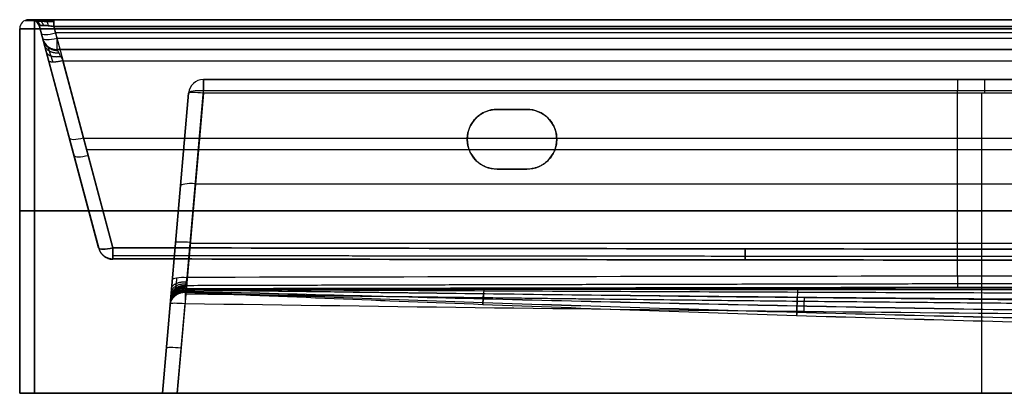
# Model space of a CAD drawing. Header units: millimetres. Extents: x -605 to 605, y -150 to 0.
# Tile 1 of 40: x -605 to -275, y -125 to 0. Entities that reach past the tile are written whole.
import ezdxf

# ---------------------------------------------------------------- set-up
doc = ezdxf.new("R2010")
doc.units = ezdxf.units.MM
doc.header["$MEASUREMENT"] = 0
doc.layers.add('Default', color=7, linetype='Continuous', true_color=0x000000)

msp = doc.modelspace()

# ---------------------------------------------------------------- linework, layer by layer
at = {"layer": 'Default'}
for p, q in [((-602, 0, -62), (-601.3, 0, -62)), ((-605, -125, -62), (-605, -3, -62)), ((-598.4, -2.22, -280.57), (-597.31, -6.29, -279.48)), ((-578.56, -76.3, 136.73), (-598.4, -2.22, 156.57)), ((-598.4, -2.22, -62), (-578.52, -76.42, -62)), ((-592.48, -6.29, -284.31), (-593.57, -2.22, -285.4)), ((-593.57, -2.22, 161.4), (-573.73, -76.3, 141.56)), ((-593.03, -4.26, -284.86), (593.03, -4.26, -284.86)), ((-595.33, -13.71, -153.5), (-578.56, -76.3, -136.73)), ((-573.73, -76.3, -141.56), (-590.5, -13.71, -158.33)), ((-557.19, -125, -259.21), (-548.4, -24.56, -250.42)), ((-548.4, -24.56, -250.42), (-557.19, -125, -259.21)), ((-548.4, -24.56, -170.83), (-553.87, -87.09, -154.08)), ((-543.42, -24.56, -255.4), (-552.21, -125, -264.19)), ((-548.89, -86.24, -149.25), (-543.42, -23.71, -166)), ((-548.89, -86.24, -149.25), (-543.42, -23.71, -166)), ((-290.67, -85.83, -149.36), (-290.67, -23.71, -166)), ((-282.67, -24.56, -255.4), (-282.67, -125, -264.19)), ((-445, -30, -255.88), (-445, -30, -292)), ((-435, -30, -273.94), (-445, -30, -273.94)), ((-440, -30, -292), (-440, -30, -255.88)), ((-588.46, -39.34, -146.63), (-588.46, -39.34, 146.63)), ((-583.56, -39.6, 151.39), (283.56, -39.6, 151.39)), ((-455, -40, -292), (-455, -40, -256.75)), ((-425, -40, -256.75), (-425, -40, -292)), ((-582.52, -43.48, -150.35), (282.52, -43.48, -150.35)), ((-445, -50, -292), (-445, -50, -257.63)), ((-445, -50, -274.81), (-435, -50, -274.81)), ((-440, -50, -292), (-440, -50, -257.63)), ((-546.15, -54.97, -157.62), (-35.13, -54.97, -157.62)), ((-605, -64, -287), (-605, -64, 163)), ((600, -64, -292), (-600, -64, -292)), ((-600, -64, 168), (600, -64, 168)), ((-552.79, -74.78, -254.81), (-552.79, -74.78, -157.37)), ((-547.81, -74.78, -259.79), (-17.13, -74.78, -259.79)), ((-554.56, -94.96, 112.58), (-557.19, -125, 115.21)), ((-557.19, -125, -72), (-554.6, -95.43, -72)), ((-552.21, -125, 120.19), (-549.58, -94.96, 117.56)), ((-605, -125, -62), (-557.19, -125, -62))]:
    msp.add_line(p, q, dxfattribs=at)
for centre, radius, start, end in [((-602, -3, 163), 3, 90, 180), ((-602, -3, -287), 3, 90, 180), ((-602, -3, -62), 3, 90, 180), ((-601.3, -3, 156.57), 3, 15, 90), ((-601.3, -3, -62), 3, 15, 90), ((-601.3, -3, -280.57), 3, 15, 90), ((-592.48, -5, -279.48), 5, 195, 270), ((-592.48, -5, -221.32), 5, 195, 270), ((-543.42, -25, -250.42), 5, 90, 175), ((-543.42, -25, -170.83), 5, 90, 175), ((-543.42, -25, -210.62), 5, 90, 175), ((-445, -40, -292), 10, 90, 180), ((-445, -40, -273.94), 10, 90, 180), ((-435, -40, -292), 10, 270, 90), ((-435, -40, -273.94), 10, 270, 90), ((-445, -40, -292), 10, 180, 270), ((-445, -40, -274.38), 10, 180, 270), ((-549.58, -95.4, 112.58), 5, 90, 175), ((-549.58, -95.4, 112.58), 5, 89.1983, 90)]:
    msp.add_arc(centre, radius, start, end, dxfattribs=at)
at = {"layer": 'Default', "extrusion": (2.96069e-16, 1, 3.72048e-14)}
msp.add_arc((600, 163), 2, 0, 90, dxfattribs=at)
at = {"layer": 'Default', "extrusion": (2.63493e-14, 1, -2.4672e-15)}
msp.add_arc((600, -287), 2, 270, 360, dxfattribs=at)
at = {"layer": 'Default', "extrusion": (1, -1.03915e-10, -7.3577e-11)}
msp.add_arc((-3, -288.3, -593.57), 3, 0, 75, dxfattribs=at)
at = {"layer": 'Default', "extrusion": (-2.66454e-16, 1, 1.77636e-16)}
msp.add_arc((600, 163, -3), 5, 0, 90, dxfattribs=at)
at = {"layer": 'Default', "extrusion": (-3.55271e-16, 1, -1.77636e-16)}
msp.add_arc((600, -287, -3), 5, 270, 360, dxfattribs=at)
at = {"layer": 'Default', "extrusion": (0, 1, 0)}
for centre, radius, start, end in [((600, 163, -0.26), 3.22, 0, 90), ((600, -287, -0.26), 3.22, 270, 0), ((600, -287, -64), 5, 270, 0), ((600, 163, -64), 5, 0, 90)]:
    msp.add_arc(centre, radius, start, end, dxfattribs=at)
at = {"layer": 'Default', "extrusion": (1, 0, 0)}
for centre, radius, start, end in [((-3, 165, -600), 3, 0, 90), ((-3, -289, -600), 3, 270, 0), ((-25, -170.83, -290.64), 5, 0, 75), ((-25, -250.42, -281.58), 5, 275, 0), ((-95.4, 112.58, -549.58), 5, 0, 85), ((-95.4, 112.58, -549.58), 5, 359.2398, 0)]:
    msp.add_arc(centre, radius, start, end, dxfattribs=at)
at = {"layer": 'Default', "extrusion": (1, -1.11492e-11, 2.86637e-12)}
msp.add_arc((-3, 164.3, -593.57), 3, 285, 360, dxfattribs=at)
at = {"layer": 'Default', "extrusion": (-0.250563, 0.935113, -0.250563)}
for centre, end in [((573.59, -233.36, 215.67), 0), ((573.59, -233.36, 213.81), 0), ((573.59, -113.31, 140.81), 360), ((573.59, -113.31, 107.87), 360)]:
    msp.add_arc(centre, 5, 273.841, end, dxfattribs=at)
at = {"layer": 'Default', "extrusion": (1, 4.89049e-12, 5.35329e-12)}
msp.add_arc((-5, -279.48, -592.48), 5, 180, 255, dxfattribs=at)
at = {"layer": 'Default', "extrusion": (1, -7.47248e-14, -2.13044e-27)}
msp.add_arc((-25, -250.42, -543.42), 5, 275, 0, dxfattribs=at)
at = {"layer": 'Default', "extrusion": (1, -6.9987e-14, -6.624e-15)}
msp.add_arc((-25, -170.83, -543.42), 5, 0, 75, dxfattribs=at)
at = {"layer": 'Default', "extrusion": (0.084207, 0.962495, -0.2579)}
for centre in [(539.17, -183.69, -25.77), (539.17, -183.69, -58.06), (539.17, -183.69, -90.73)]:
    msp.add_arc(centre, 5, 360, 88.7074, dxfattribs=at)
at = {"layer": 'Default', "extrusion": (0.086827, 0.992433, 0.086827)}
for centre in [(539.17, -243.2, -93.74), (539.17, -243.2, -144.12)]:
    msp.add_arc(centre, 5, 270.4352, 0, dxfattribs=at)
at = {"layer": 'Default', "extrusion": (-0.250563, 0.935113, 0.250563)}
for centre in [(573.59, 113.31, 147.17), (573.59, 113.31, 107.87)]:
    msp.add_arc(centre, 5, 0, 86.159, dxfattribs=at)
at = {"layer": 'Default', "extrusion": (0.086827, 0.992433, -0.086827)}
for centre, start in [((539.17, 99.74, -152.17), 360), ((539.17, 99.74, -167.09), 0)]:
    msp.add_arc(centre, 5, start, 89.5648, dxfattribs=at)
at = {"layer": 'Default', "extrusion": (7.10543e-14, 1, 7.95808e-14)}
msp.add_arc((600, -287, -125), 5, 270, 0, dxfattribs=at)
at = {"layer": 'Default', "extrusion": (7.10543e-14, 1, -7.95808e-14)}
msp.add_arc((600, 163, -125), 5, 0, 90, dxfattribs=at)
at = {"layer": 'Default'}
for points in [[(-602, 0, -287), (-602, 0, -62), (-602, 0, 163)], [(-601.3, 0, 156.57), (-601.3, 0, -62), (-601.3, 0, -280.57)], [(-593.57, 0, -288.3), (0, 0, -288.3), (593.57, 0, -288.3)], [(-605, -125, 163), (-605, -64, 163), (-605, -3, 163)], [(-605, -3, 163), (-605, -3, -62), (-605, -3, -287)], [(-605, -3, -287), (-605, -64, -287), (-605, -125, -287)], [(600, 0, -289), (0, 0, -289), (-600, 0, -289)], [(-600, 0, 165), (0, 0, 165), (600, 0, 165)], [(-600, -125, -292), (-600, -64, -292), (-600, -3, -292)], [(-600, -3, -292), (0, -3, -292), (600, -3, -292)], [(600, -3, 168), (0, -3, 168), (-600, -3, 168)], [(-600, -3, 168), (-600, -64, 168), (-600, -125, 168)], [(-598.4, -2.22, 156.57), (-598.4, -2.22, -62), (-598.4, -2.22, -280.57)], [(593.57, 0, 164.3), (0, 0, 164.3), (-593.57, 0, 164.3)], [(593.57, -2.22, 161.4), (0, -2.22, 161.4), (-593.57, -2.22, 161.4)], [(-593.57, -2.22, -285.4), (0, -2.22, -285.4), (593.57, -2.22, -285.4)], [(-597.31, -6.29, -279.48), (-597.31, -6.29, -221.32), (-597.31, -6.29, -163.16)], [(592.48, -6.29, -284.31), (0, -6.29, -284.31), (-592.48, -6.29, -284.31)], [(-592.48, -10, -279.48), (0, -10, -279.48), (592.48, -10, -279.48)], [(-592.48, -10, -163.16), (-592.48, -10, -221.32), (-592.48, -10, -279.48)], [(290.5, -10, -163.16), (-150.99, -10, -163.16), (-592.48, -10, -163.16)], [(-590.5, -13.71, -158.33), (-150, -13.71, -158.33), (290.5, -13.71, -158.33)], [(-37.87, -20, -170.83), (-290.64, -20, -170.83), (-543.42, -20, -170.83)], [(-543.42, -20, -170.83), (-543.42, -20, -210.62), (-543.42, -20, -250.42)], [(-543.42, -20, -250.42), (-281.58, -20, -250.42), (-19.74, -20, -250.42)], [(-548.4, -24.56, -250.42), (-548.4, -24.56, -210.62), (-548.4, -24.56, -170.83)], [(-543.42, -23.71, -166), (-290.64, -23.71, -166), (-37.87, -23.71, -166)], [(-19.74, -24.56, -255.4), (-281.58, -24.56, -255.4), (-543.42, -24.56, -255.4)], [(-445, -30, -255.88), (-440, -30, -255.88), (-435, -30, -255.88)], [(-435, -30, -292), (-440, -30, -292), (-445, -30, -292)], [(-435, -30, -255.88), (-435, -30, -273.94), (-435, -30, -292)], [(-435, -50, -257.63), (-440, -50, -257.63), (-445, -50, -257.63)], [(-445, -50, -292), (-440, -50, -292), (-435, -50, -292)], [(-435, -50, -292), (-435, -50, -274.81), (-435, -50, -257.63)], [(-605, -125, -287), (-605, -125, -62), (-605, -125, 163)], [(600, -125, -292), (0, -125, -292), (-600, -125, -292)], [(-600, -125, 168), (0, -125, 168), (600, -125, 168)], [(-557.19, -125, 115.21), (-557.19, -125, -72), (-557.19, -125, -259.21)], [(-552.21, -125, -264.19), (-282.67, -125, -264.19), (-13.13, -125, -264.19)], [(552.21, -125, 120.19), (0, -125, 120.19), (-552.21, -125, 120.19)]]:
    msp.add_open_spline(points, degree=2, dxfattribs=at)
for points, weights, degree in [([(-601.3, 0, -280.57), (-601.3, 0, -285.16), (-598.16, 0, -288.3), (-593.57, 0, -288.3)], [1, 0.820270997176, 0.820270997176, 1], 3), ([(-593.57, 0, 164.3), (-598.16, 0, 164.3), (-601.3, 0, 161.16), (-601.3, 0, 156.57)], [1, 0.820270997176, 0.820270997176, 1], 3), ([(-599.07, 0, -286.07), (-597.6, 0, -284.6), (-597.09, -1.94, -284.09)], [1, 0.822906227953, 1], 2), ([(-600.72, 0, 159.57), (-598.75, 0, 158.77), (-598.1, -2.01, 158.5)], [1.00000004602, 0.815353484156, 0.999999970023], 2), ([(-600.72, 0, -283.57), (-598.75, 0, -282.77), (-598.1, -2.01, -282.5)], [1.00000004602, 0.815353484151, 0.999999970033], 2), ([(-599.07, 0, 162.07), (-597.6, 0, 160.6), (-597.09, -1.94, 160.09)], [1, 0.822906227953, 1], 2), ([(-596.57, 0, 163.72), (-595.77, 0, 161.75), (-595.5, -2.01, 161.1)], [1.00000004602, 0.815353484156, 0.999999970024], 2), ([(-596.57, 0, -287.72), (-595.77, 0, -285.75), (-595.5, -2.01, -285.1)], [1.00000004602, 0.815353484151, 0.999999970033], 2), ([(-597.31, -6.29, -163.16), (-597.31, -6.29, -158.45), (-596.55, -9.16, -154.72), (-595.33, -13.71, -153.5)], [1, 0.862235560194, 0.862235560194, 1], 3), ([(-597.31, -6.29, -163.16), (-596.32, -10, -163.16), (-592.48, -10, -163.16)], [1, 0.793353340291, 1], 2), ([(-597.17, -6.82, -159.94), (-596.22, -10.37, -161.23), (-592.34, -10.27, -161.55)], [0.999999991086, 0.789013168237, 1.00000000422], 2), ([(-596.76, -8.36, -157.07), (-595.94, -11.43, -159.59), (-591.93, -11.03, -160.11)], [1, 0.776316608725, 1], 2), ([(-596.12, -10.74, -154.84), (-595.52, -13, -158.48), (-591.29, -12.22, -159)], [0.999999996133, 0.756238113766, 0.999999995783], 2), ([(-590.5, -13.71, -158.33), (-595.02, -14.84, -158.02), (-595.33, -13.71, -153.5)], [1, 0.730406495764, 1], 2), ([(-455, -40, -256.75), (-455, -34.14, -256.24), (-450.86, -30, -255.88), (-445, -30, -255.88)], [1, 0.804737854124, 0.804737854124, 1], 3), ([(-435, -30, -255.88), (-415, -30, -255.88), (-415, -50, -257.63), (-435, -50, -257.63)], [1, 0.333333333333, 0.333333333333, 1], 3), ([(-445, -50, -257.63), (-450.86, -50, -257.63), (-455, -45.86, -257.26), (-455, -40, -256.75)], [1, 0.804737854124, 0.804737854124, 1], 3), ([(-578.56, -76.3, -136.73), (-577.56, -80, -136.73), (-573.74, -80.01, -136.74)], [1, 0.793967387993, 1], 2), ([(-578.56, -76.3, 136.73), (-577.56, -80, 136.73), (-573.74, -80.01, 136.74)], [1, 0.793967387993, 1], 2), ([(-578.52, -76.42, 68.36), (-577.56, -80, 68.37), (-573.85, -80.12, 68.37)], [1, 0.802982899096, 1], 2), ([(-578.52, -76.42, -68.36), (-577.56, -80, -68.37), (-573.85, -80.12, -68.37)], [1, 0.80298289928, 1], 2), ([(-578.51, -76.46, 0), (-577.56, -80, 0), (-573.9, -80.16, 0)], [1, 0.806352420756, 1], 2), ([(-573.74, -80.01, 136.74), (-573.73, -80, 140.56), (-573.73, -76.3, 141.56)], [0.999999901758, 0.793970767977, 0.999999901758], 2), ([(-573.73, -76.3, -141.56), (-573.73, -80, -140.56), (-573.74, -80.01, -136.74)], [1, 0.793970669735, 1], 2), ([(-361.89, -76.67, 141.46), (-361.9, -80, 140.56), (-361.9, -80.35, 137.13)], [1.00000000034, 0.823148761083, 1], 2), ([(-361.9, -80.35, -137.13), (-361.9, -80, -140.56), (-361.89, -76.67, -141.46)], [1, 0.823148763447, 1.00000000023], 2), ([(-554.33, -92.39, -150.57), (-554.01, -88.74, -147.69), (-549.36, -88.88, -147.49)], [1, 0.731415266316, 1], 2), ([(-554.24, -91.3, -151.76), (-553.96, -88.12, -148.29), (-549.26, -88.34, -148.09)], [1, 0.728060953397, 1], 2), ([(-554.13, -90.03, -152.75), (-553.9, -87.42, -148.78), (-549.15, -87.7, -148.59)], [1, 0.724139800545, 1], 2), ([(-290.69, -85.83, -149.36), (-290.68, -89.06, -148.49), (-290.68, -89.49, -145.17)], [1.00000004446, 0.830742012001, 0.999999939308], 2), ([(-554.63, -95.76, -15.99), (-554.21, -91, -15.98), (-549.44, -91.2, -15.98)], [1, 0.722869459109, 1], 2), ([(-554.62, -95.62, 48.29), (-554.2, -90.88, 48.26), (-549.45, -91.06, 48.26)], [1, 0.724609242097, 1], 2), ([(-554.59, -95.35, -80.28), (-554.18, -90.65, -80.23), (-549.47, -90.78, -80.23)], [1, 0.727906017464, 1], 2), ([(-554.56, -94.96, 112.58), (-554.15, -90.33, 112.52), (-549.51, -90.4, 112.51)], [0.999999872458, 0.732524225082, 0.999999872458], 2), ([(-549.55, -89.94, -144.49), (-554.12, -89.95, -144.5), (-554.52, -94.51, -144.56)], [1, 0.737939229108, 0.99999987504], 2), ([(-554.51, -94.35, -146.17), (-554.11, -89.86, -145.36), (-549.53, -89.87, -145.29)], [1, 0.737445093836, 1], 2), ([(-554.49, -94.18, -146.96), (-554.1, -89.76, -145.79), (-549.52, -89.78, -145.69)], [1, 0.73690425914, 1], 2), ([(-554.47, -93.94, -147.74), (-554.09, -89.62, -146.21), (-549.5, -89.66, -146.08)], [1, 0.736165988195, 1], 2), ([(-554.41, -93.28, -149.21), (-554.06, -89.24, -146.99), (-549.44, -89.33, -146.81)], [1, 0.734146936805, 1], 2), ([(-554.38, -92.87, -149.91), (-554.04, -89, -147.35), (-549.4, -89.12, -147.16)], [1, 0.73287070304, 1], 2), ([(-549.51, -90.4, 112.51), (-549.51, -90.34, 117.15), (-549.58, -94.96, 117.56)], [1, 0.732769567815, 0.999999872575], 2), ([(-342.07, -97.58, 117.79), (-342.01, -92.54, 117.35), (-342.01, -93.04, 112.31)], [1.00000000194, 0.702942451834, 1], 2), ([(-557.19, -125, -259.21), (-557.19, -125, -262.13), (-555.13, -125, -264.19), (-552.21, -125, -264.19)], [1, 0.806524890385, 0.806524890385, 1], 3), ([(-552.21, -125, 120.19), (-555.13, -125, 120.19), (-557.19, -125, 118.13), (-557.19, -125, 115.21)], [1, 0.806524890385, 0.806524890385, 1], 3)]:
    msp.add_rational_spline(points, weights, degree=degree, dxfattribs=at)
for points, weights, knots in [([(-599.48, -0.62, 156.57), (-599.51, -0.59, 157.38), (-599.39, -0.57, 158.18), (-598.84, -0.54, 159.65), (-598.41, -0.53, 160.32), (-597.32, -0.53, 161.41), (-596.65, -0.54, 161.84), (-595.18, -0.57, 162.39), (-594.38, -0.59, 162.51), (-593.57, -0.62, 162.48)], [0.896676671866, 0.901458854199, 0.905177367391, 0.910176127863, 0.911453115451, 0.911453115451, 0.910176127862, 0.905177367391, 0.901458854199, 0.896676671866], [2.389713, 2.389713, 2.389713, 2.389713, 2.765653, 2.765653, 3.141593, 3.141593, 3.517532, 3.517532, 3.893472, 3.893472, 3.893472, 3.893472]), ([(-593.57, -0.62, -286.48), (-594.38, -0.59, -286.51), (-595.18, -0.57, -286.39), (-596.65, -0.54, -285.84), (-597.32, -0.53, -285.41), (-598.41, -0.53, -284.32), (-598.84, -0.54, -283.65), (-599.39, -0.57, -282.18), (-599.51, -0.59, -281.38), (-599.48, -0.62, -280.57)], [0.896676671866, 0.901458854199, 0.905177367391, 0.910176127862, 0.911453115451, 0.911453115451, 0.910176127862, 0.905177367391, 0.901458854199, 0.896676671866], [2.389713, 2.389713, 2.389713, 2.389713, 2.765653, 2.765653, 3.141593, 3.141593, 3.517532, 3.517532, 3.893472, 3.893472, 3.893472, 3.893472]), ([(-593.8, -14.18, -156.8), (-594.04, -13.47, -156.95), (-594.28, -12.77, -157.21), (-594.7, -11.5, -157.97), (-594.88, -10.93, -158.46), (-595.2, -9.98, -159.6), (-595.32, -9.6, -160.26), (-595.49, -9.1, -161.66), (-595.53, -8.97, -162.41), (-595.53, -8.97, -163.16)], [0.865203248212, 0.869871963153, 0.874238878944, 0.881999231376, 0.885390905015, 0.890925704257, 0.893068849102, 0.895944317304, 0.896678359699, 0.896676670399], [4.974188, 4.974188, 4.974188, 4.974188, 5.301438, 5.301438, 5.628687, 5.628687, 5.955936, 5.955936, 6.283185, 6.283185, 6.283185, 6.283185]), ([(-576.77, -78.97, 136.73), (-576.78, -79, 113.99), (-576.79, -79.02, 91.18), (-576.81, -79.06, 45.61), (-576.81, -79.06, 22.79), (-576.81, -79.06, -22.79), (-576.81, -79.06, -45.61), (-576.79, -79.02, -91.18), (-576.78, -79, -113.99), (-576.77, -78.97, -136.73)], [0.896983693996, 0.898805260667, 0.900397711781, 0.902585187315, 0.903176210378, 0.903176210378, 0.902585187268, 0.900397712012, 0.898805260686, 0.896983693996], [0, 0, 0, 0, 68.367886, 68.367886, 136.735773, 136.735773, 205.103659, 205.103659, 273.471545, 273.471545, 273.471545, 273.471545]), ([(273.6, -79.24, 139.9), (203.22, -79.28, 139.92), (132.43, -79.31, 139.93), (-8.79, -79.32, 139.94), (-79.58, -79.32, 139.94), (-220.81, -79.27, 139.91), (-291.59, -79.24, 139.89), (-432.82, -79.13, 139.84), (-503.56, -79.06, 139.81), (-573.73, -78.97, 139.77)], [0.915935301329, 0.9189645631, 0.920843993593, 0.922225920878, 0.921730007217, 0.918379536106, 0.915512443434, 0.90763631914, 0.902623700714, 0.896985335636], [0, 0, 0, 0, 211.834752, 211.834752, 423.669505, 423.669505, 635.504257, 635.504257, 847.33901, 847.33901, 847.33901, 847.33901]), ([(273.6, -79.24, -139.9), (203.22, -79.28, -139.92), (132.43, -79.31, -139.93), (-8.79, -79.32, -139.94), (-79.58, -79.32, -139.94), (-220.81, -79.27, -139.91), (-291.59, -79.24, -139.89), (-432.82, -79.13, -139.84), (-503.56, -79.06, -139.81), (-573.73, -78.97, -139.77)], [0.915935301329, 0.91896456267, 0.920843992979, 0.92222592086, 0.921730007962, 0.918379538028, 0.915512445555, 0.907636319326, 0.902623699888, 0.896985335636], [0, 0, 0, 0, 211.834752, 211.834752, 423.669505, 423.669505, 635.504257, 635.504257, 847.33901, 847.33901, 847.33901, 847.33901]), ([(-552.37, -86.32, -150.7), (-552.45, -87.01, -150.53), (-552.52, -87.65, -150.26), (-552.62, -88.56, -149.69), (-552.65, -88.84, -149.47), (-552.71, -89.37, -149), (-552.74, -89.61, -148.74), (-552.77, -89.95, -148.33), (-552.79, -90.05, -148.18), (-552.81, -90.25, -147.89), (-552.82, -90.35, -147.73), (-552.85, -90.61, -147.27), (-552.86, -90.75, -146.95), (-552.88, -90.94, -146.44), (-552.89, -90.99, -146.27), (-552.9, -91.08, -145.92), (-552.9, -91.12, -145.75), (-552.92, -91.22, -145.23), (-552.92, -91.25, -144.87), (-552.92, -91.26, -144.51)], [0.85751880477, 0.859155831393, 0.860672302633, 0.862768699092, 0.863424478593, 0.864636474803, 0.865195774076, 0.865963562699, 0.866207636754, 0.866663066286, 0.866875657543, 0.867469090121, 0.867805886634, 0.86822154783, 0.868345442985, 0.868558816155, 0.868648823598, 0.868869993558, 0.868952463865, 0.868969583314], [0, 0, 0, 0, 3.246314, 3.246314, 4.869471, 4.869471, 6.492628, 6.492628, 7.304206, 7.304206, 8.115785, 8.115785, 9.738942, 9.738942, 10.55052, 10.55052, 11.362098, 11.362098, 12.985255, 12.985255, 12.985255, 12.985255]), ([(-549.36, -88.89, -147.49), (-463.78, -88.65, -147.62), (-377.28, -88.44, -147.74), (-204.84, -88.15, -147.9), (-118.29, -88.06, -147.94), (-32.03, -88.05, -147.95)], [0.898938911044, 0.905766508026, 0.911435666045, 0.919305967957, 0.92153618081, 0.921968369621], [3.298511, 3.298511, 3.298511, 3.298511, 261.9778, 261.9778, 520.632775, 520.632775, 520.632775, 520.632775]), ([(-552.92, -91.26, -144.51), (-552.93, -91.56, -123.04), (-552.93, -91.84, -101.63), (-552.94, -92.26, -58.79), (-552.95, -92.4, -37.4), (-552.95, -92.49, 5.44), (-552.95, -92.44, 26.83), (-552.94, -92.17, 69.67), (-552.94, -91.95, 91.07), (-552.93, -91.69, 112.53)], [0.868969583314, 0.867069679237, 0.865290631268, 0.862615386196, 0.861726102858, 0.861143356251, 0.861450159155, 0.863159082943, 0.864554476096, 0.86626204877], [0, 0, 0, 0, 64.288467, 64.288467, 128.576934, 128.576934, 192.865401, 192.865401, 257.153868, 257.153868, 257.153868, 257.153868]), ([(-549.55, -89.94, -144.49), (-463.26, -89.77, -144.76), (-376.97, -89.61, -145), (-204.39, -89.37, -145.33), (-118.1, -89.3, -145.43), (-31.82, -89.29, -145.45)], [0.999999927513, 0.999999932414, 0.999999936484, 0.999999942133, 0.999999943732, 0.99999994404], [0.0045727, 0.0045727, 0.0045727, 0.0045727, 0.26344, 0.26344, 0.5223072, 0.5223072, 0.5223072, 0.5223072]), ([(-549.53, -91.69, 115.93), (-479.92, -92.61, 115.96), (-410.86, -93.47, 115.98), (-272.52, -94.87, 116.02), (-203.55, -95.4, 116.03), (-99.91, -95.85, 116.04), (-65.35, -95.95, 116.05), (3.81, -96.02, 116.05), (38.37, -95.99, 116.05), (142.06, -95.74, 116.04), (211.01, -95.34, 116.03), (280.47, -94.74, 116.01)], [0.866384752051, 0.860882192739, 0.855678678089, 0.847263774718, 0.844064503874, 0.841342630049, 0.840775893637, 0.840354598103, 0.840500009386, 0.841992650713, 0.844406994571, 0.847998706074], [0, 0, 0, 0, 207.527488, 207.527488, 415.054976, 415.054976, 518.81872, 518.81872, 622.582464, 622.582464, 830.109952, 830.109952, 830.109952, 830.109952])]:
    msp.add_rational_spline(points, weights, degree=3, knots=knots, dxfattribs=at)
for points, knots in [([(-593.57, -2.22, 161.4), (-593.91, -2.18, 161.42), (-594.24, -2.14, 161.4), (-594.89, -2.07, 161.29), (-595.2, -2.04, 161.21), (-595.8, -1.99, 160.99), (-596.09, -1.97, 160.84), (-596.62, -1.94, 160.5), (-596.86, -1.94, 160.31), (-597.31, -1.94, 159.86), (-597.5, -1.94, 159.62), (-597.84, -1.97, 159.09), (-597.99, -1.99, 158.8), (-598.21, -2.04, 158.2), (-598.29, -2.07, 157.89), (-598.4, -2.14, 157.24), (-598.42, -2.18, 156.91), (-598.4, -2.22, 156.57)], [-3.893472, -3.893472, -3.893472, -3.893472, -3.705502, -3.705502, -3.517532, -3.517532, -3.329563, -3.329563, -3.141593, -3.141593, -2.953623, -2.953623, -2.765653, -2.765653, -2.577683, -2.577683, -2.389713, -2.389713, -2.389713, -2.389713]), ([(-598.4, -2.22, -280.57), (-598.42, -2.18, -280.91), (-598.4, -2.14, -281.24), (-598.29, -2.07, -281.89), (-598.21, -2.04, -282.2), (-597.99, -1.99, -282.8), (-597.84, -1.97, -283.09), (-597.5, -1.94, -283.62), (-597.31, -1.94, -283.86), (-596.86, -1.94, -284.31), (-596.62, -1.94, -284.5), (-596.09, -1.97, -284.84), (-595.8, -1.99, -284.99), (-595.2, -2.04, -285.21), (-594.89, -2.07, -285.29), (-594.24, -2.14, -285.4), (-593.91, -2.18, -285.42), (-593.57, -2.22, -285.4)], [-3.893472, -3.893472, -3.893472, -3.893472, -3.705502, -3.705502, -3.517532, -3.517532, -3.329563, -3.329563, -3.141593, -3.141593, -2.953623, -2.953623, -2.765653, -2.765653, -2.577683, -2.577683, -2.389713, -2.389713, -2.389713, -2.389713]), ([(-592.48, -10, -163.16), (-592.48, -10, -162.9), (-592.47, -10.02, -162.65), (-592.44, -10.07, -162.29), (-592.43, -10.1, -162.18), (-592.41, -10.14, -161.96), (-592.39, -10.17, -161.86), (-592.35, -10.26, -161.56), (-592.31, -10.32, -161.38), (-592.24, -10.46, -161.05), (-592.2, -10.53, -160.9), (-592.12, -10.69, -160.63), (-592.07, -10.76, -160.5), (-591.99, -10.92, -160.26), (-591.95, -11, -160.15), (-591.86, -11.17, -159.94), (-591.81, -11.25, -159.84), (-591.72, -11.42, -159.66), (-591.68, -11.51, -159.58), (-591.54, -11.76, -159.34), (-591.45, -11.94, -159.2), (-591.26, -12.28, -158.95), (-591.17, -12.46, -158.85), (-590.98, -12.81, -158.66), (-590.88, -12.99, -158.57), (-590.69, -13.35, -158.43), (-590.59, -13.53, -158.38), (-590.5, -13.71, -158.33)], [0, 0, 0, 0, 0.082021, 0.082021, 0.123032, 0.123032, 0.164043, 0.164043, 0.245882, 0.245882, 0.327722, 0.327722, 0.40951, 0.40951, 0.491298, 0.491298, 0.57307, 0.57307, 0.654842, 0.654842, 0.818369, 0.818369, 0.981909, 0.981909, 1.145457, 1.145457, 1.308997, 1.308997, 1.308997, 1.308997]), ([(-578.56, -76.3, -136.73), (-578.54, -76.35, -113.94), (-578.53, -76.39, -91.15), (-578.52, -76.44, -45.58), (-578.51, -76.46, -22.79), (-578.51, -76.46, 22.79), (-578.52, -76.44, 45.58), (-578.53, -76.39, 91.15), (-578.54, -76.35, 113.94), (-578.56, -76.3, 136.73)], [-273.471545, -273.471545, -273.471545, -273.471545, -205.103659, -205.103659, -136.735773, -136.735773, -68.367886, -68.367886, 0, 0, 0, 0]), ([(273.6, -76.78, -141.43), (132.38, -76.93, -141.39), (-8.84, -76.97, -141.38), (-220.67, -76.84, -141.41), (-291.28, -76.77, -141.43), (-432.51, -76.57, -141.48), (-503.12, -76.44, -141.52), (-573.73, -76.3, -141.56)], [-0.8521555, -0.8521555, -0.8521555, -0.8521555, -0.4284939, -0.4284939, -0.2166631, -0.2166631, -0.0048323, -0.0048323, -0.0048323, -0.0048323]), ([(-573.73, -76.3, 141.56), (-503.12, -76.44, 141.52), (-432.51, -76.57, 141.48), (-291.28, -76.77, 141.43), (-220.67, -76.84, 141.41), (-8.84, -76.97, 141.38), (132.38, -76.93, 141.39), (273.6, -76.78, 141.43)], [-0.8473233, -0.8473233, -0.8473233, -0.8473233, -0.6354925, -0.6354925, -0.4236616, -0.4236616, 0, 0, 0, 0]), ([(-573.74, -80.01, 136.74), (-573.78, -80.05, 113.95), (-573.83, -80.09, 91.16), (-573.88, -80.15, 45.58), (-573.9, -80.16, 22.79), (-573.9, -80.16, -22.79), (-573.88, -80.15, -45.58), (-573.83, -80.09, -91.16), (-573.78, -80.05, -113.95), (-573.74, -80.01, -136.74)], [0, 0, 0, 0, 68.367886, 68.367886, 136.735773, 136.735773, 205.103659, 205.103659, 273.471545, 273.471545, 273.471545, 273.471545]), ([(273.6, -80.44, 137.26), (202.99, -80.5, 137.34), (132.38, -80.54, 137.4), (-8.84, -80.56, 137.44), (-79.46, -80.56, 137.43), (-220.68, -80.49, 137.33), (-291.29, -80.44, 137.24), (-432.51, -80.27, 137.02), (-503.12, -80.15, 136.88), (-573.74, -80.01, 136.74)], [-0.8473386, -0.8473386, -0.8473386, -0.8473386, -0.635504, -0.635504, -0.4236693, -0.4236693, -0.2118347, -0.2118347, 0, 0, 0, 0]), ([(-573.74, -80.01, -136.74), (-503.12, -80.15, -136.88), (-432.51, -80.27, -137.02), (-291.29, -80.44, -137.24), (-220.68, -80.49, -137.33), (-79.46, -80.56, -137.43), (-8.84, -80.56, -137.44), (132.38, -80.54, -137.4), (202.99, -80.5, -137.34), (273.6, -80.44, -137.26)], [-0.8473388, -0.8473388, -0.8473388, -0.8473388, -0.6355041, -0.6355041, -0.4236694, -0.4236694, -0.2118347, -0.2118347, 0, 0, 0, 0]), ([(-32.45, -85.66, -149.4), (-118.52, -85.67, -149.4), (-204.6, -85.73, -149.38), (-376.74, -85.92, -149.33), (-462.82, -86.07, -149.29), (-548.89, -86.24, -149.25)], [0, 0, 0, 0, 0.2582204, 0.2582204, 0.5164408, 0.5164408, 0.5164408, 0.5164408]), ([(-553.87, -87.09, -154.08), (-553.96, -88.14, -153.79), (-554.05, -89.12, -153.35), (-554.17, -90.48, -152.46), (-554.2, -90.9, -152.12), (-554.27, -91.69, -151.39), (-554.3, -92.05, -151), (-554.35, -92.55, -150.36), (-554.36, -92.71, -150.14), (-554.39, -93.01, -149.69), (-554.4, -93.15, -149.46), (-554.43, -93.54, -148.75), (-554.45, -93.76, -148.26), (-554.48, -94.03, -147.49), (-554.48, -94.11, -147.23), (-554.5, -94.25, -146.71), (-554.5, -94.3, -146.44), (-554.51, -94.45, -145.65), (-554.52, -94.5, -145.11), (-554.52, -94.51, -144.56)], [0, 0, 0, 0, 0.00322341, 0.00322341, 0.00483512, 0.00483512, 0.00644682, 0.00644682, 0.00725267, 0.00725267, 0.00805853, 0.00805853, 0.00967023, 0.00967023, 0.01047608, 0.01047608, 0.01128194, 0.01128194, 0.01289364, 0.01289364, 0.01289364, 0.01289364]), ([(-549.55, -89.94, -144.49), (-549.55, -89.94, -144.76), (-549.54, -89.91, -145.03), (-549.53, -89.84, -145.43), (-549.52, -89.81, -145.56), (-549.51, -89.74, -145.82), (-549.51, -89.7, -145.95), (-549.48, -89.57, -146.33), (-549.46, -89.46, -146.58), (-549.43, -89.27, -146.93), (-549.41, -89.2, -147.05), (-549.39, -89.05, -147.27), (-549.37, -88.97, -147.39), (-549.33, -88.72, -147.71), (-549.3, -88.54, -147.9), (-549.23, -88.14, -148.27), (-549.19, -87.93, -148.44), (-549.07, -87.25, -148.88), (-548.98, -86.76, -149.11), (-548.89, -86.24, -149.25)], [0, 0, 0, 0, 0.000813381, 0.000813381, 0.001220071, 0.001220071, 0.001626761, 0.001626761, 0.002440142, 0.002440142, 0.002846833, 0.002846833, 0.003253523, 0.003253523, 0.004066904, 0.004066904, 0.004880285, 0.004880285, 0.006507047, 0.006507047, 0.006507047, 0.006507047]), ([(-549.51, -90.4, 112.51), (-549.5, -90.54, 101.81), (-549.48, -90.67, 91.12), (-549.46, -90.89, 69.7), (-549.46, -90.99, 58.98), (-549.44, -91.13, 37.56), (-549.44, -91.18, 26.85), (-549.44, -91.23, 5.44), (-549.44, -91.23, -5.28), (-549.44, -91.18, -26.7), (-549.44, -91.13, -37.41), (-549.46, -90.99, -58.83), (-549.46, -90.9, -69.53), (-549.48, -90.67, -90.95), (-549.5, -90.54, -101.66), (-549.51, -90.33, -117.72), (-549.52, -90.25, -123.08), (-549.53, -90.14, -131.11), (-549.53, -90.1, -133.78), (-549.54, -90.02, -139.14), (-549.54, -89.98, -141.81), (-549.55, -89.94, -144.49)], [0, 0, 0, 0, 0.0320952, 0.0320952, 0.0642535, 0.0642535, 0.096367, 0.096367, 0.1285071, 0.1285071, 0.1606351, 0.1606351, 0.1927606, 0.1927606, 0.2248874, 0.2248874, 0.2409526, 0.2409526, 0.248984, 0.248984, 0.2570141, 0.2570141, 0.2570141, 0.2570141]), ([(-549.51, -90.4, 112.51), (-549.48, -90.68, 91.09), (-549.46, -90.92, 69.68), (-549.44, -91.2, 26.85), (-549.43, -91.25, 5.43), (-549.44, -91.16, -37.4), (-549.45, -91.01, -58.81), (-549.49, -90.56, -101.65), (-549.52, -90.26, -123.07), (-549.55, -89.94, -144.49)], [0, 0, 0, 0, 0.0642535, 0.0642535, 0.1285071, 0.1285071, 0.1927606, 0.1927606, 0.2570141, 0.2570141, 0.2570141, 0.2570141]), ([(-549.54, -89.98, -141.97), (-516.17, -89.96, -142.14), (-482.79, -89.93, -142.31), (-449.41, -89.9, -142.47), (-414.37, -89.87, -142.63), (-379.33, -89.83, -142.78), (-344.28, -89.8, -142.91), (-309.24, -89.77, -143.04), (-274.19, -89.74, -143.16), (-239.15, -89.72, -143.25), (-204.1, -89.69, -143.35), (-169.06, -89.67, -143.42), (-134.01, -89.65, -143.48), (-99.94, -89.64, -143.53), (-65.86, -89.63, -143.56), (-31.79, -89.62, -143.58)], [-549.551489, -549.551489, -549.551489, -549.551489, -449.420127, -449.420127, -449.420127, -344.28568, -344.28568, -344.28568, -239.151233, -239.151233, -239.151233, -134.016786, -134.016786, -134.016786, -31.78619, -31.78619, -31.78619, -31.78619]), ([(-549.54, -90.04, -137.91), (-516.17, -90.09, -138.08), (-482.8, -90.13, -138.25), (-449.43, -90.16, -138.4), (-414.39, -90.19, -138.56), (-379.34, -90.22, -138.71), (-344.3, -90.25, -138.84), (-309.25, -90.27, -138.97), (-274.2, -90.29, -139.09), (-239.16, -90.3, -139.18), (-204.11, -90.32, -139.28), (-169.07, -90.33, -139.35), (-134.02, -90.33, -139.41), (-99.92, -90.34, -139.46), (-65.82, -90.34, -139.49), (-31.72, -90.34, -139.51)], [-549.525131, -549.525131, -549.525131, -549.525131, -449.420127, -449.420127, -449.420127, -344.28568, -344.28568, -344.28568, -239.151233, -239.151233, -239.151233, -134.016786, -134.016786, -134.016786, -31.720634, -31.720634, -31.720634, -31.720634]), ([(-549.53, -90.16, -129.79), (-516.18, -90.34, -129.96), (-482.82, -90.52, -130.12), (-449.47, -90.67, -130.27), (-414.42, -90.84, -130.43), (-379.38, -90.99, -130.57), (-344.33, -91.12, -130.7), (-309.28, -91.25, -130.83), (-274.23, -91.37, -130.94), (-239.18, -91.46, -131.04), (-204.13, -91.55, -131.13), (-169.08, -91.63, -131.2), (-134.03, -91.68, -131.26), (-99.89, -91.73, -131.31), (-65.74, -91.76, -131.34), (-31.59, -91.77, -131.35)], [-549.473251, -549.473251, -549.473251, -549.473251, -449.420127, -449.420127, -449.420127, -344.28568, -344.28568, -344.28568, -239.151233, -239.151233, -239.151233, -134.016786, -134.016786, -134.016786, -31.590755, -31.590755, -31.590755, -31.590755]), ([(-549.51, -90.38, -113.54), (-516.19, -90.83, -113.7), (-482.87, -91.26, -113.85), (-449.54, -91.66, -113.99), (-414.49, -92.08, -114.14), (-379.44, -92.46, -114.28), (-344.39, -92.8, -114.4), (-309.33, -93.15, -114.52), (-274.28, -93.44, -114.63), (-239.22, -93.69, -114.71), (-204.17, -93.94, -114.8), (-169.11, -94.13, -114.87), (-134.06, -94.27, -114.92), (-99.82, -94.41, -114.97), (-65.59, -94.5, -115), (-31.35, -94.53, -115.02)], [-549.374059, -549.374059, -549.374059, -549.374059, -449.420127, -449.420127, -449.420127, -344.28568, -344.28568, -344.28568, -239.151233, -239.151233, -239.151233, -134.016786, -134.016786, -134.016786, -31.339951, -31.339951, -31.339951, -31.339951]), ([(280.46, -93.66, 112.27), (245.88, -93.97, 112.25), (211.3, -94.25, 112.23), (142.14, -94.67, 112.2), (107.55, -94.82, 112.19), (38.39, -95, 112.18), (3.81, -95.03, 112.18), (-65.36, -94.95, 112.18), (-99.95, -94.85, 112.19), (-169.11, -94.52, 112.21), (-203.69, -94.3, 112.23), (-272.86, -93.74, 112.26), (-307.44, -93.41, 112.29), (-376.61, -92.66, 112.34), (-411.19, -92.25, 112.37), (-480.35, -91.36, 112.44), (-514.93, -90.88, 112.47), (-549.51, -90.4, 112.51)], [0, 0, 0, 0, 0.1037348, 0.1037348, 0.2075002, 0.2075002, 0.3112305, 0.3112305, 0.4149983, 0.4149983, 0.5187348, 0.5187348, 0.6224976, 0.6224976, 0.7262471, 0.7262471, 0.8299967, 0.8299967, 0.8299967, 0.8299967]), ([(280.46, -93.66, 112.27), (211.29, -94.29, 112.23), (142.13, -94.73, 112.2), (38.38, -95, 112.18), (3.8, -95.03, 112.18), (-65.36, -94.95, 112.18), (-99.94, -94.85, 112.19), (-203.69, -94.36, 112.22), (-272.85, -93.78, 112.26), (-411.18, -92.29, 112.37), (-480.34, -91.37, 112.43), (-549.51, -90.4, 112.51)], [0, 0, 0, 0, 0.2074991, 0.2074991, 0.3112487, 0.3112487, 0.4149983, 0.4149983, 0.6224975, 0.6224975, 0.8299967, 0.8299967, 0.8299967, 0.8299967]), ([(-549.48, -90.77, 81.55), (-516.21, -91.67, 81.67), (-482.94, -92.54, 81.79), (-449.67, -93.35, 81.9), (-414.61, -94.2, 82.02), (-379.55, -94.99, 82.13), (-344.49, -95.7, 82.23), (-309.43, -96.4, 82.33), (-274.36, -97.02, 82.41), (-239.3, -97.53, 82.49), (-204.23, -98.05, 82.56), (-169.17, -98.46, 82.62), (-134.1, -98.76, 82.66), (-99.04, -99.06, 82.7), (-63.97, -99.24, 82.72), (-28.9, -99.3, 82.73), (6.17, -99.37, 82.74), (41.23, -99.32, 82.73), (76.3, -99.14, 82.71), (111.37, -98.97, 82.69), (146.44, -98.69, 82.65), (181.5, -98.29, 82.59), (214.21, -97.92, 82.54), (246.92, -97.45, 82.47), (279.63, -96.9, 82.4)], [-549.205002, -549.205002, -549.205002, -549.205002, -449.420127, -449.420127, -449.420127, -344.28568, -344.28568, -344.28568, -239.151233, -239.151233, -239.151233, -134.016786, -134.016786, -134.016786, -28.882338, -28.882338, -28.882338, 76.252109, 76.252109, 76.252109, 181.386556, 181.386556, 181.386556, 279.461069, 279.461069, 279.461069, 279.461069]), ([(-549.47, -90.78, -81.04), (-516.21, -91.68, -81.16), (-482.94, -92.55, -81.28), (-449.67, -93.37, -81.39), (-414.61, -94.23, -81.51), (-379.55, -95.03, -81.62), (-344.49, -95.74, -81.71), (-309.43, -96.45, -81.81), (-274.37, -97.07, -81.9), (-239.3, -97.59, -81.97), (-204.24, -98.11, -82.04), (-169.17, -98.52, -82.1), (-134.1, -98.82, -82.14), (-99.71, -99.12, -82.18), (-65.31, -99.3, -82.2), (-30.92, -99.37, -82.21)], [-549.202581, -549.202581, -549.202581, -549.202581, -449.420127, -449.420127, -449.420127, -344.28568, -344.28568, -344.28568, -239.151233, -239.151233, -239.151233, -134.016786, -134.016786, -134.016786, -30.899385, -30.899385, -30.899385, -30.899385]), ([(-549.45, -91.05, 49.04), (-516.22, -92.28, 49.11), (-482.99, -93.47, 49.19), (-449.76, -94.59, 49.26), (-414.7, -95.76, 49.34), (-379.63, -96.86, 49.41), (-344.56, -97.83, 49.47), (-309.5, -98.81, 49.54), (-274.43, -99.66, 49.59), (-239.36, -100.38, 49.64), (-204.28, -101.1, 49.69), (-169.21, -101.67, 49.72), (-134.14, -102.08, 49.75), (-99.06, -102.5, 49.78), (-63.98, -102.75, 49.79), (-28.91, -102.84, 49.8), (6.17, -102.93, 49.81), (41.24, -102.86, 49.8), (76.32, -102.62, 49.78), (111.4, -102.38, 49.77), (146.47, -101.98, 49.74), (181.54, -101.43, 49.71), (214.02, -100.92, 49.67), (246.49, -100.27, 49.63), (278.97, -99.51, 49.58)], [-549.081302, -549.081302, -549.081302, -549.081302, -449.420127, -449.420127, -449.420127, -344.28568, -344.28568, -344.28568, -239.151233, -239.151233, -239.151233, -134.016786, -134.016786, -134.016786, -28.882338, -28.882338, -28.882338, 76.252109, 76.252109, 76.252109, 181.386556, 181.386556, 181.386556, 278.731775, 278.731775, 278.731775, 278.731775]), ([(-549.45, -91.06, -48.52), (-516.22, -92.29, -48.6), (-482.99, -93.48, -48.68), (-449.76, -94.6, -48.75), (-414.7, -95.78, -48.82), (-379.63, -96.88, -48.89), (-344.57, -97.86, -48.96), (-309.5, -98.84, -49.02), (-274.43, -99.7, -49.07), (-239.36, -100.41, -49.12), (-204.28, -101.13, -49.17), (-169.21, -101.71, -49.2), (-134.14, -102.12, -49.23), (-99.63, -102.53, -49.26), (-65.12, -102.79, -49.27), (-30.61, -102.88, -49.28)], [-549.079864, -549.079864, -549.079864, -549.079864, -449.420127, -449.420127, -449.420127, -344.28568, -344.28568, -344.28568, -239.151233, -239.151233, -239.151233, -134.016786, -134.016786, -134.016786, -30.578667, -30.578667, -30.578667, -30.578667]), ([(-549.44, -91.2, -16), (-516.23, -92.61, -16.03), (-483.02, -93.97, -16.06), (-449.8, -95.24, -16.08), (-414.74, -96.59, -16.11), (-379.67, -97.84, -16.13), (-344.6, -98.96, -16.15), (-309.53, -100.08, -16.17), (-274.46, -101.07, -16.19), (-239.39, -101.89, -16.21), (-204.31, -102.71, -16.22), (-169.23, -103.37, -16.24), (-134.15, -103.85, -16.25), (-102.86, -104.28, -16.25), (-71.57, -104.56, -16.26), (-40.27, -104.69, -16.26)], [-549.016105, -549.016105, -549.016105, -549.016105, -449.420127, -449.420127, -449.420127, -344.28568, -344.28568, -344.28568, -239.151233, -239.151233, -239.151233, -134.016786, -134.016786, -134.016786, -40.230436, -40.230436, -40.230436, -40.230436]), ([(-549.44, -91.2, 16.52), (-516.23, -92.6, 16.54), (-483.02, -93.96, 16.57), (-449.8, -95.24, 16.6), (-414.74, -96.58, 16.62), (-379.67, -97.84, 16.65), (-344.6, -98.95, 16.67), (-309.53, -100.07, 16.69), (-274.46, -101.06, 16.71), (-239.39, -101.88, 16.73), (-204.31, -102.7, 16.74), (-169.23, -103.36, 16.76), (-134.15, -103.84, 16.77), (-102.79, -104.26, 16.77), (-71.42, -104.54, 16.78), (-40.05, -104.67, 16.78)], [-549.016678, -549.016678, -549.016678, -549.016678, -449.420127, -449.420127, -449.420127, -344.28568, -344.28568, -344.28568, -239.151233, -239.151233, -239.151233, -134.016786, -134.016786, -134.016786, -40.011437, -40.011437, -40.011437, -40.011437]), ([(-449.4, -89.75, -144.79), (-449.41, -89.8, -144.01), (-449.41, -89.85, -143.24), (-449.41, -89.9, -142.47), (-449.42, -89.99, -141.11), (-449.43, -90.07, -139.76), (-449.43, -90.16, -138.4), (-449.45, -90.33, -135.69), (-449.46, -90.5, -132.98), (-449.47, -90.67, -130.27), (-449.49, -91.01, -124.84), (-449.52, -91.34, -119.42), (-449.54, -91.66, -113.99), (-449.59, -92.29, -103.13), (-449.63, -92.87, -92.26), (-449.67, -93.37, -81.39), (-449.7, -93.87, -70.52), (-449.73, -94.29, -59.63), (-449.76, -94.6, -48.75), (-449.78, -94.92, -37.86), (-449.8, -95.13, -26.97), (-449.8, -95.24, -16.08), (-449.81, -95.35, -5.19), (-449.81, -95.35, 5.7), (-449.8, -95.24, 16.6), (-449.8, -95.13, 27.49), (-449.78, -94.91, 38.38), (-449.76, -94.59, 49.26), (-449.73, -94.27, 60.15), (-449.7, -93.85, 71.03), (-449.67, -93.35, 81.9), (-449.63, -92.88, 92.08), (-449.59, -92.34, 102.25), (-449.55, -91.75, 112.41)], [-144.142216, -144.142216, -144.142216, -144.142216, -141.822638, -141.822638, -141.822638, -137.763245, -137.763245, -137.763245, -129.644459, -129.644459, -129.644459, -113.406888, -113.406888, -113.406888, -80.931744, -80.931744, -80.931744, -48.456601, -48.456601, -48.456601, -15.981457, -15.981457, -15.981457, 16.493686, 16.493686, 16.493686, 48.96883, 48.96883, 48.96883, 81.443973, 81.443973, 81.443973, 111.829136, 111.829136, 111.829136, 111.829136]), ([(-344.27, -89.57, -145.05), (-344.28, -89.65, -144.34), (-344.28, -89.72, -143.63), (-344.28, -89.8, -142.91), (-344.29, -89.95, -141.56), (-344.29, -90.1, -140.2), (-344.3, -90.25, -138.84), (-344.31, -90.54, -136.13), (-344.32, -90.83, -133.42), (-344.33, -91.12, -130.7), (-344.35, -91.7, -125.27), (-344.37, -92.26, -119.84), (-344.39, -92.8, -114.4), (-344.42, -93.89, -103.52), (-344.46, -94.88, -92.62), (-344.49, -95.74, -81.71), (-344.52, -96.59, -70.81), (-344.55, -97.31, -59.88), (-344.57, -97.86, -48.96), (-344.58, -98.4, -38.03), (-344.6, -98.78, -27.09), (-344.6, -98.96, -16.15), (-344.61, -99.15, -5.21), (-344.61, -99.15, 5.73), (-344.6, -98.95, 16.67), (-344.6, -98.76, 27.61), (-344.58, -98.38, 38.54), (-344.56, -97.83, 49.47), (-344.54, -97.28, 60.4), (-344.52, -96.56, 71.32), (-344.49, -95.7, 82.23), (-344.46, -94.91, 92.27), (-344.43, -94, 102.3), (-344.39, -93.01, 112.31)], [-143.963115, -143.963115, -143.963115, -143.963115, -141.822638, -141.822638, -141.822638, -137.763245, -137.763245, -137.763245, -129.644459, -129.644459, -129.644459, -113.406888, -113.406888, -113.406888, -80.931744, -80.931744, -80.931744, -48.456601, -48.456601, -48.456601, -15.981457, -15.981457, -15.981457, 16.493686, 16.493686, 16.493686, 48.96883, 48.96883, 48.96883, 81.443973, 81.443973, 81.443973, 111.334236, 111.334236, 111.334236, 111.334236]), ([(-554.52, -94.51, -144.56), (-554.55, -94.82, -123.14), (-554.57, -95.12, -101.71), (-554.61, -95.57, -58.85), (-554.63, -95.72, -37.42), (-554.63, -95.81, 5.43), (-554.63, -95.76, 26.86), (-554.6, -95.48, 69.72), (-554.58, -95.24, 91.15), (-554.56, -94.96, 112.58)], [0, 0, 0, 0, 0.0642883, 0.0642883, 0.1285766, 0.1285766, 0.192865, 0.192865, 0.2571533, 0.2571533, 0.2571533, 0.2571533]), ([(-549.58, -94.96, 117.56), (-480.41, -95.93, 117.64), (-411.24, -96.84, 117.72), (-272.9, -98.31, 117.85), (-203.72, -98.87, 117.9), (-65.37, -99.51, 117.96), (3.8, -99.59, 117.96), (142.15, -99.24, 117.93), (211.33, -98.81, 117.9), (280.5, -98.18, 117.84)], [0, 0, 0, 0, 0.2075271, 0.2075271, 0.4150541, 0.4150541, 0.6225812, 0.6225812, 0.8301082, 0.8301082, 0.8301082, 0.8301082])]:
    msp.add_open_spline(points, degree=3, knots=knots, dxfattribs=at)

doc.saveas('drawing.dxf')
